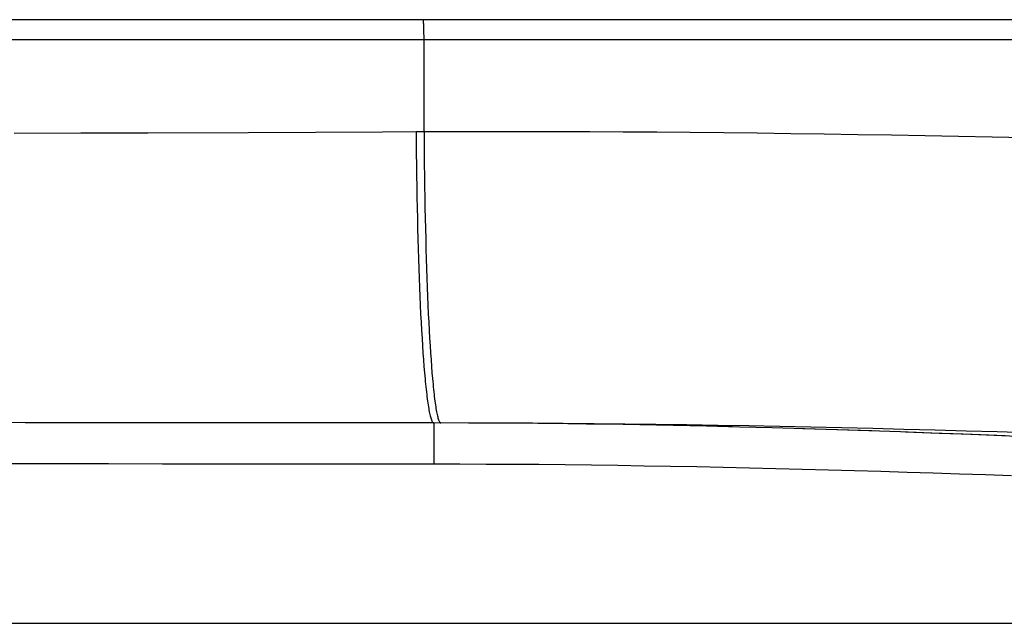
# Model space of a CAD drawing. Header units: millimetres. Extents: x 2060 to 2634, y 1467 to 1764.
# Tile 24 of 64: x 2539.854 to 2541.231, y 1570.637 to 1571.481. Entities that reach past the tile are written whole.
import ezdxf

# ---------------------------------------------------------------- set-up
doc = ezdxf.new("R2010")
doc.units = ezdxf.units.MM

msp = doc.modelspace()

# ---------------------------------------------------------------- linework, layer by layer
at = {"linetype": 'Continuous'}
for p, q in [((2540.9377, 1571.4808), (2536.0671, 1571.4808)), ((2540.4188, 1571.4803), (2540.4187, 1571.4808)), ((2540.4189, 1571.4798), (2540.4188, 1571.4803)), ((2540.4189, 1571.4792), (2540.4189, 1571.4798)), ((2540.419, 1571.4787), (2540.4189, 1571.4792)), ((2540.419, 1571.478), (2540.419, 1571.4787)), ((2540.4191, 1571.4774), (2540.419, 1571.478)), ((2540.4191, 1571.4767), (2540.4191, 1571.4774)), ((2540.4192, 1571.476), (2540.4191, 1571.4767)), ((2540.4193, 1571.4745), (2540.4192, 1571.476)), ((2540.4193, 1571.4729), (2540.4193, 1571.4745)), ((2540.4194, 1571.4712), (2540.4193, 1571.4729)), ((2540.4195, 1571.4693), (2540.4194, 1571.4712)), ((2544.4131, 1571.4808), (2540.9377, 1571.4808)), ((2540.4196, 1571.4674), (2540.4195, 1571.4693)), ((2540.4196, 1571.4655), (2540.4196, 1571.4674)), ((2540.4197, 1571.4634), (2540.4196, 1571.4655)), ((2540.4197, 1571.4613), (2540.4197, 1571.4634)), ((2540.4198, 1571.4581), (2540.4197, 1571.4613)), ((2540.4198, 1571.4548), (2540.4198, 1571.4581)), ((2540.1843, 1571.4526), (2538.7743, 1571.4526)), ((2540.2314, 1571.4526), (2540.1843, 1571.4526)), ((2540.2785, 1571.4526), (2540.2314, 1571.4526)), ((2540.3256, 1571.4526), (2540.2785, 1571.4526)), ((2540.3727, 1571.4526), (2540.3256, 1571.4526)), ((2540.4198, 1571.4526), (2540.3727, 1571.4526)), ((2540.4198, 1571.4537), (2540.4198, 1571.4548)), ((2540.4198, 1571.324), (2540.4198, 1571.4537)), ((2540.5135, 1571.4526), (2540.4198, 1571.4526)), ((2541.1268, 1571.4526), (2540.5135, 1571.4526)), ((2542.2401, 1571.4526), (2541.1268, 1571.4526)), ((2539.9399, 1571.3221), (2539.8466, 1571.3218)), ((2540.0334, 1571.3224), (2539.9399, 1571.3221)), ((2540.174, 1571.3229), (2540.0334, 1571.3224)), ((2540.2679, 1571.3233), (2540.174, 1571.3229)), ((2540.3618, 1571.3237), (2540.2679, 1571.3233)), ((2540.4087, 1571.3239), (2540.3618, 1571.3237)), ((2540.466, 1571.3241), (2540.4087, 1571.3239)), ((2540.4087, 1571.3239), (2540.4088, 1571.3086)), ((2540.4198, 1571.324), (2540.4199, 1571.3086)), ((2540.5123, 1571.3242), (2540.466, 1571.3241)), ((2540.5588, 1571.3242), (2540.5123, 1571.3242)), ((2540.6053, 1571.3241), (2540.5588, 1571.3242)), ((2540.6519, 1571.3239), (2540.6053, 1571.3241)), ((2540.6985, 1571.3237), (2540.6519, 1571.3239)), ((2540.7453, 1571.3234), (2540.6985, 1571.3237)), ((2540.7921, 1571.323), (2540.7453, 1571.3234)), ((2540.8389, 1571.3225), (2540.7921, 1571.323)), ((2540.8858, 1571.322), (2540.8389, 1571.3225)), ((2540.9327, 1571.3214), (2540.8858, 1571.322)), ((2540.9796, 1571.3208), (2540.9327, 1571.3214)), ((2541.0265, 1571.3201), (2540.9796, 1571.3208)), ((2541.0735, 1571.3193), (2541.0265, 1571.3201)), ((2540.4088, 1571.3086), (2540.409, 1571.2933)), ((2540.4199, 1571.3086), (2540.42, 1571.2933)), ((2541.1204, 1571.3185), (2541.0735, 1571.3193)), ((2541.1673, 1571.3176), (2541.1204, 1571.3185)), ((2541.2142, 1571.3166), (2541.1673, 1571.3176)), ((2541.2611, 1571.3156), (2541.2142, 1571.3166)), ((2540.409, 1571.2933), (2540.4091, 1571.278)), ((2540.42, 1571.2933), (2540.4202, 1571.278)), ((2540.4091, 1571.278), (2540.4093, 1571.2628)), ((2540.4202, 1571.278), (2540.4204, 1571.2629)), ((2540.4093, 1571.2628), (2540.4096, 1571.2477)), ((2540.4204, 1571.2629), (2540.4206, 1571.2478)), ((2540.4096, 1571.2477), (2540.4098, 1571.2328)), ((2540.4206, 1571.2478), (2540.4208, 1571.2328)), ((2540.4098, 1571.2328), (2540.4101, 1571.2179)), ((2540.4208, 1571.2328), (2540.4211, 1571.218)), ((2540.4101, 1571.2179), (2540.4105, 1571.2033)), ((2540.4211, 1571.218), (2540.4214, 1571.2033)), ((2540.4105, 1571.2033), (2540.4108, 1571.1888)), ((2540.4214, 1571.2033), (2540.4217, 1571.1888)), ((2540.4108, 1571.1888), (2540.4112, 1571.1745)), ((2540.4217, 1571.1888), (2540.4221, 1571.1745)), ((2540.4112, 1571.1745), (2540.4116, 1571.1604)), ((2540.4221, 1571.1745), (2540.4225, 1571.1604)), ((2540.4116, 1571.1604), (2540.412, 1571.1466)), ((2540.4225, 1571.1604), (2540.4229, 1571.1466)), ((2540.412, 1571.1466), (2540.4125, 1571.133)), ((2540.4229, 1571.1466), (2540.4233, 1571.133)), ((2540.4125, 1571.133), (2540.413, 1571.1197)), ((2540.4233, 1571.133), (2540.4238, 1571.1197)), ((2540.413, 1571.1197), (2540.4135, 1571.1067)), ((2540.4238, 1571.1197), (2540.4243, 1571.1067)), ((2540.4135, 1571.1067), (2540.414, 1571.0939)), ((2540.4243, 1571.1067), (2540.4248, 1571.094)), ((2540.414, 1571.0939), (2540.4145, 1571.0816)), ((2540.4248, 1571.094), (2540.4253, 1571.0816)), ((2540.4145, 1571.0816), (2540.4151, 1571.0695)), ((2540.4253, 1571.0816), (2540.4258, 1571.0695)), ((2540.4151, 1571.0695), (2540.4157, 1571.0578)), ((2540.4157, 1571.0578), (2540.4163, 1571.0465)), ((2540.4258, 1571.0695), (2540.4264, 1571.0578)), ((2540.4264, 1571.0578), (2540.427, 1571.0465)), ((2540.4163, 1571.0465), (2540.417, 1571.0356)), ((2540.427, 1571.0465), (2540.4276, 1571.0356)), ((2540.417, 1571.0356), (2540.4176, 1571.0251)), ((2540.4276, 1571.0356), (2540.4282, 1571.0251)), ((2540.4176, 1571.0251), (2540.4183, 1571.015)), ((2540.4282, 1571.0251), (2540.4289, 1571.015)), ((2540.4183, 1571.015), (2540.419, 1571.0053)), ((2540.419, 1571.0053), (2540.4197, 1570.9961)), ((2540.4289, 1571.015), (2540.4296, 1571.0053)), ((2540.4296, 1571.0053), (2540.4302, 1570.9961)), ((2540.4197, 1570.9961), (2540.4205, 1570.9873)), ((2540.4302, 1570.9961), (2540.4309, 1570.9873)), ((2540.4205, 1570.9873), (2540.4212, 1570.979)), ((2540.4212, 1570.979), (2540.4216, 1570.9751)), ((2540.4309, 1570.9873), (2540.4316, 1570.9791)), ((2540.4316, 1570.9791), (2540.432, 1570.9751)), ((2540.4216, 1570.9751), (2540.422, 1570.9712)), ((2540.422, 1570.9712), (2540.4223, 1570.9675)), ((2540.4223, 1570.9675), (2540.4227, 1570.9639)), ((2540.4227, 1570.9639), (2540.4231, 1570.9604)), ((2540.432, 1570.9751), (2540.4324, 1570.9712)), ((2540.4324, 1570.9712), (2540.4327, 1570.9675)), ((2540.4327, 1570.9675), (2540.4331, 1570.9639)), ((2540.4331, 1570.9639), (2540.4335, 1570.9605)), ((2540.4231, 1570.9604), (2540.4235, 1570.9571)), ((2540.4235, 1570.9571), (2540.4239, 1570.9539)), ((2540.4239, 1570.9539), (2540.4243, 1570.9508)), ((2540.4243, 1570.9508), (2540.4247, 1570.9478)), ((2540.4247, 1570.9478), (2540.4251, 1570.945)), ((2540.4335, 1570.9605), (2540.4338, 1570.9571)), ((2540.4338, 1570.9571), (2540.4342, 1570.9539)), ((2540.4342, 1570.9539), (2540.4346, 1570.9508)), ((2540.4346, 1570.9508), (2540.435, 1570.9478)), ((2540.435, 1570.9478), (2540.4354, 1570.945)), ((2540.4251, 1570.945), (2540.4255, 1570.9423)), ((2540.4255, 1570.9423), (2540.4259, 1570.9397)), ((2540.4259, 1570.9397), (2540.4263, 1570.9373)), ((2540.4263, 1570.9373), (2540.4267, 1570.935)), ((2540.4267, 1570.935), (2540.4271, 1570.9329)), ((2540.4354, 1570.945), (2540.4358, 1570.9423)), ((2540.4358, 1570.9423), (2540.4361, 1570.9398)), ((2540.4361, 1570.9398), (2540.4365, 1570.9373)), ((2540.4365, 1570.9373), (2540.4369, 1570.935)), ((2540.4369, 1570.935), (2540.4373, 1570.9329)), ((2540.4271, 1570.9329), (2540.4276, 1570.9308)), ((2540.4276, 1570.9308), (2540.428, 1570.929)), ((2540.428, 1570.929), (2540.4284, 1570.9272)), ((2540.4284, 1570.9272), (2540.4288, 1570.9256)), ((2540.4288, 1570.9256), (2540.4292, 1570.9241)), ((2540.4292, 1570.9241), (2540.4296, 1570.9228)), ((2540.4296, 1570.9228), (2540.4301, 1570.9216)), ((2540.4301, 1570.9216), (2540.4305, 1570.9205)), ((2540.4305, 1570.9205), (2540.4309, 1570.9196)), ((2540.4373, 1570.9329), (2540.4377, 1570.9308)), ((2540.4377, 1570.9308), (2540.4381, 1570.929)), ((2540.4381, 1570.929), (2540.4385, 1570.9272)), ((2540.4385, 1570.9272), (2540.4389, 1570.9256)), ((2540.4389, 1570.9256), (2540.4393, 1570.9241)), ((2540.4393, 1570.9241), (2540.4397, 1570.9228)), ((2540.4397, 1570.9228), (2540.4401, 1570.9216)), ((2540.4401, 1570.9216), (2540.4405, 1570.9205)), ((2540.4405, 1570.9205), (2540.4409, 1570.9196)), ((2539.8739, 1570.9175), (2539.7885, 1570.9176)), ((2539.9496, 1570.9174), (2539.8621, 1570.9175)), ((2540.0025, 1570.9173), (2539.9167, 1570.9174)), ((2540.0374, 1570.9173), (2539.9935, 1570.9173)), ((2540.0885, 1570.9172), (2540.0025, 1570.9173)), ((2540.2178, 1570.9171), (2540.0885, 1570.9172)), ((2540.3472, 1570.9171), (2540.2178, 1570.9171)), ((2540.4334, 1570.9171), (2540.3472, 1570.9171)), ((2540.4309, 1570.9196), (2540.4313, 1570.9188)), ((2540.4313, 1570.9188), (2540.4317, 1570.9182)), ((2540.4317, 1570.9182), (2540.4322, 1570.9177)), ((2540.4322, 1570.9177), (2540.4326, 1570.9174)), ((2540.4326, 1570.9174), (2540.433, 1570.9171)), ((2540.433, 1570.9171), (2540.4334, 1570.9171)), ((2540.4819, 1570.917), (2540.4334, 1570.9171)), ((2540.4334, 1570.9171), (2540.4334, 1570.8599)), ((2540.4409, 1570.9196), (2540.4413, 1570.9188)), ((2540.4413, 1570.9188), (2540.4417, 1570.9182)), ((2540.4417, 1570.9182), (2540.4421, 1570.9177)), ((2540.4421, 1570.9177), (2540.4425, 1570.9174)), ((2540.4425, 1570.9174), (2540.4429, 1570.9171)), ((2540.4429, 1570.9171), (2540.4433, 1570.9171)), ((2540.486, 1570.917), (2540.4433, 1570.9171)), ((2540.4849, 1570.917), (2540.4819, 1570.917)), ((2540.5306, 1570.9168), (2540.4819, 1570.917)), ((2540.5288, 1570.9169), (2540.486, 1570.917)), ((2540.5717, 1570.9166), (2540.5288, 1570.9169)), ((2540.5414, 1570.9167), (2540.5306, 1570.9168)), ((2540.5789, 1570.9164), (2540.5306, 1570.9168)), ((2540.5945, 1570.9162), (2540.5414, 1570.9167)), ((2540.6146, 1570.9163), (2540.5717, 1570.9166)), ((2540.6268, 1570.9159), (2540.5789, 1570.9164)), ((2540.647, 1570.9156), (2540.5945, 1570.9162)), ((2540.6577, 1570.916), (2540.6146, 1570.9163)), ((2540.6744, 1570.9152), (2540.6268, 1570.9159)), ((2540.6989, 1570.9148), (2540.647, 1570.9156)), ((2540.7008, 1570.9155), (2540.6577, 1570.916)), ((2540.7216, 1570.9144), (2540.6744, 1570.9152)), ((2540.7502, 1570.9139), (2540.6989, 1570.9148)), ((2540.744, 1570.915), (2540.7008, 1570.9155)), ((2540.7684, 1570.9135), (2540.7216, 1570.9144)), ((2540.7873, 1570.9144), (2540.744, 1570.915)), ((2540.801, 1570.9129), (2540.7502, 1570.9139)), ((2540.8149, 1570.9125), (2540.7684, 1570.9135)), ((2540.8306, 1570.9137), (2540.7873, 1570.9144)), ((2540.8511, 1570.9117), (2540.801, 1570.9129)), ((2540.861, 1570.9114), (2540.8149, 1570.9125)), ((2540.874, 1570.9129), (2540.8306, 1570.9137)), ((2540.861, 1570.9114), (2540.8511, 1570.9117)), ((2540.9068, 1570.9102), (2540.861, 1570.9114)), ((2540.9173, 1570.9121), (2540.874, 1570.9129)), ((2540.9521, 1570.9089), (2540.9068, 1570.9102)), ((2540.9607, 1570.9112), (2540.9173, 1570.9121)), ((2540.9981, 1570.9075), (2540.9496, 1570.909)), ((2540.9972, 1570.9075), (2540.9521, 1570.9089)), ((2541.0042, 1570.9103), (2540.9607, 1570.9112)), ((2541.0418, 1570.9061), (2540.9972, 1570.9075)), ((2541.046, 1570.9059), (2540.9981, 1570.9075)), ((2541.0476, 1570.9092), (2541.0042, 1570.9103)), ((2541.091, 1570.9082), (2541.0476, 1570.9092)), ((2541.1344, 1570.907), (2541.091, 1570.9082)), ((2541.1778, 1570.9058), (2541.1344, 1570.907)), ((2541.0861, 1570.9045), (2541.0418, 1570.9061)), ((2541.0933, 1570.9043), (2541.0861, 1570.9045)), ((2541.1301, 1570.9029), (2541.0861, 1570.9045)), ((2541.1401, 1570.9026), (2541.0933, 1570.9043)), ((2541.1736, 1570.9013), (2541.1301, 1570.9029)), ((2541.1865, 1570.9008), (2541.1401, 1570.9026)), ((2541.2169, 1570.8995), (2541.1736, 1570.9013)), ((2541.2212, 1570.9046), (2541.1778, 1570.9058)), ((2541.2323, 1570.8989), (2541.1865, 1570.9008)), ((2541.2598, 1570.8977), (2541.2169, 1570.8995)), ((2541.2645, 1570.9033), (2541.2212, 1570.9046)), ((2539.7533, 1570.8607), (2539.8655, 1570.8605)), ((2539.8655, 1570.8605), (2539.9031, 1570.8604)), ((2539.9031, 1570.8604), (2539.9784, 1570.8603)), ((2539.9784, 1570.8603), (2540.0539, 1570.8602)), ((2540.0539, 1570.8602), (2540.1296, 1570.8601)), ((2540.1296, 1570.8601), (2540.1675, 1570.86)), ((2540.1675, 1570.86), (2540.2434, 1570.86)), ((2540.2434, 1570.86), (2540.3193, 1570.8599)), ((2540.3193, 1570.8599), (2540.3954, 1570.8599)), ((2540.3954, 1570.8599), (2540.4334, 1570.8599)), ((2540.4334, 1570.8599), (2540.47, 1570.8599)), ((2540.47, 1570.8599), (2540.5067, 1570.8597)), ((2540.5067, 1570.8597), (2540.5434, 1570.8595)), ((2540.5434, 1570.8595), (2540.5802, 1570.8593)), ((2540.5802, 1570.8593), (2540.617, 1570.8589)), ((2540.617, 1570.8589), (2540.6539, 1570.8585)), ((2540.6539, 1570.8585), (2540.6907, 1570.858)), ((2540.6907, 1570.858), (2540.7276, 1570.8574)), ((2540.7276, 1570.8574), (2540.7645, 1570.8568)), ((2540.7645, 1570.8568), (2540.8013, 1570.8561)), ((2540.8013, 1570.8561), (2540.8382, 1570.8553)), ((2540.8382, 1570.8553), (2540.875, 1570.8545)), ((2540.875, 1570.8545), (2540.9118, 1570.8536)), ((2540.9118, 1570.8536), (2540.9486, 1570.8527)), ((2540.9486, 1570.8527), (2540.9853, 1570.8517)), ((2540.9853, 1570.8517), (2541.022, 1570.8507)), ((2541.022, 1570.8507), (2541.0587, 1570.8496)), ((2541.0587, 1570.8496), (2541.0953, 1570.8485)), ((2541.0953, 1570.8485), (2541.1319, 1570.8474)), ((2541.1319, 1570.8474), (2541.1685, 1570.8462)), ((2541.1685, 1570.8462), (2541.2049, 1570.845)), ((2541.2049, 1570.845), (2541.2414, 1570.8438)), ((2538.8725, 1570.6371), (2543.9134, 1570.6371))]:
    msp.add_line(p, q, dxfattribs=at)

doc.saveas('drawing.dxf')
